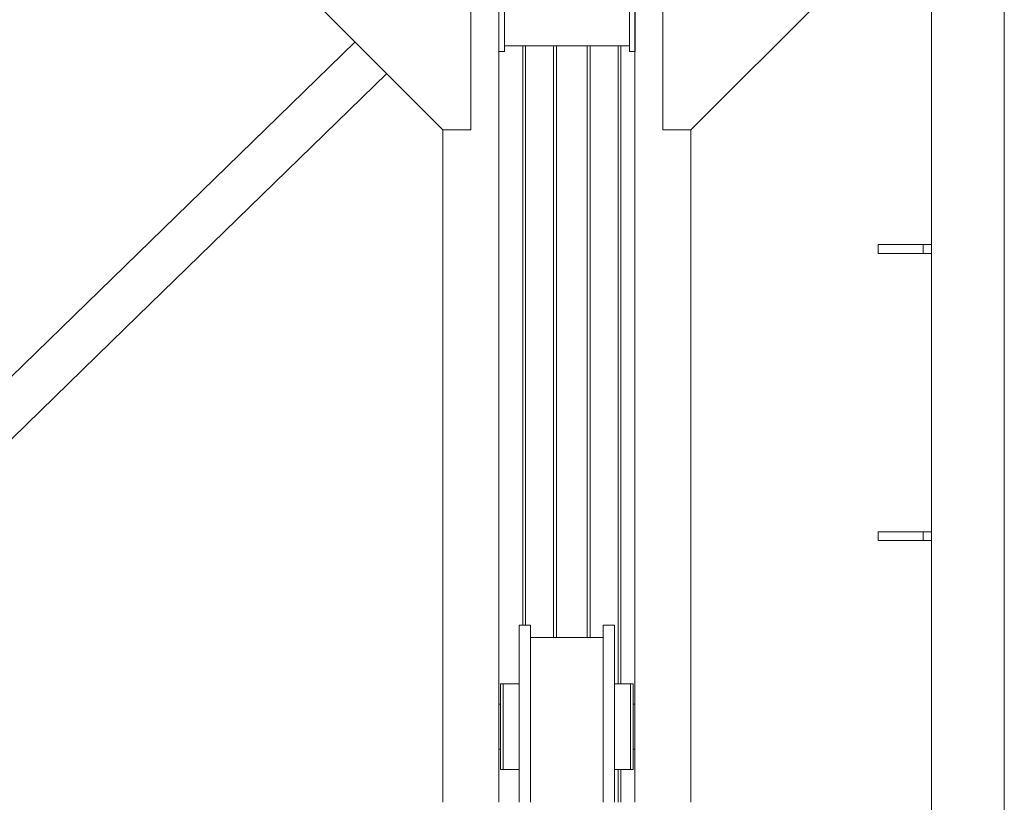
# Model space of a CAD drawing. Header units: millimetres. Extents: x 53056 to 116131, y -669674 to -625124.
# Tile 85 of 168: x 64163 to 65919, y -644521 to -643124. Entities that reach past the tile are written whole.
import ezdxf

# ---------------------------------------------------------------- set-up
doc = ezdxf.new("R2010")
doc.units = ezdxf.units.MM
doc.header["$MEASUREMENT"] = 0
doc.linetypes.add('DGN Style 1', pattern=[536.199087, 0.892178, -535.306909])
for name, color, linetype, lineweight in [('Side Cradle Stbd', 7, 'Continuous', 0), ('Side Cradle Tower Rail Frame', 7, 'Continuous', 0), ('Side Slip Rails', 7, 'Continuous', 0)]:
    doc.layers.add(name, color=color, linetype=linetype, lineweight=lineweight)

# ---------------------------------------------------------------- blocks, each defined once
blk = doc.blocks.new('*U55')
at = {"layer": 'Side Cradle Stbd', "color": 7, "linetype": 'Continuous', "lineweight": 0}
for p, q in [((-19626.2, 4079.1), (-19626.2, 4393.4)), ((-19333.7, 2878.8), (-19333.7, 4393.4)), ((-19283.7, 4079.1), (-19283.7, 4393.4)), ((-19676.2, 4079.1), (-19926.2, 4329.1)), ((-19566.2, 4328.8), (-19566.2, 4228.8)), ((-19343.2, 4228.8), (-19343.2, 4328.8)), ((-19233.7, 4079.1), (-18983.7, 4329.1)), ((-20243.8, 3835.8), (-19832.8, 4235.8)), ((-19566.2, 4218.8), (-19576.2, 4218.8)), ((-19576.2, 4218.8), (-19576.2, 2878.8)), ((-19343.2, 4228.8), (-19566.2, 4228.8)), ((-19566.2, 4228.8), (-19566.2, 4218.8)), ((-19343.2, 4218.8), (-19343.2, 4228.8)), ((-19333.2, 4218.8), (-19343.2, 4218.8)), ((-20243.8, 3724.1), (-19776.3, 4179.2)), ((-19626.2, 4079.1), (-19676.2, 4079.1)), ((-19676.2, 4079.1), (-19676.2, 2878.8)), ((-19283.7, 4079.1), (-19233.7, 4079.1)), ((-19233.7, 2878.8), (-19233.7, 4079.1)), ((-21585, 2530.6), (-20243.8, 3835.8)), ((-21528.4, 2474), (-20243.8, 3724.1)), ((-19540.2, 3195), (-19540.2, 3181.2)), ((-19390.2, 3195), (-19390.2, 3181.2)), ((-19520.2, 3172.8), (-19390.2, 3172.8)), ((-19568.7, 3090), (-19568.7, 3084.2)), ((-19568.7, 3067.7), (-19568.7, 3084.2)), ((-19540.2, 3084.2), (-19540.2, 3090)), ((-19520.2, 3083.2), (-19520.2, 3013.8)), ((-19370.2, 3083.2), (-19370.2, 3013.8)), ((-19336.7, 3090), (-19336.7, 3084.2)), ((-19336.7, 3067.7), (-19336.7, 3084.2)), ((-19576.2, 3053.8), (-19573.7, 3053.8)), ((-19573.7, 3050.8), (-19573.7, 3053.8)), ((-19573.7, 3050.8), (-19573.7, 3049.2)), ((-19573.7, 3049.2), (-19573.7, 3043)), ((-19573.7, 3043), (-19573.7, 3042.4)), ((-19573.7, 3042.4), (-19573.7, 3042.1)), ((-19573.7, 3042.1), (-19573.7, 3042.1)), ((-19568.7, 3013.8), (-19568.7, 3043)), ((-19540.2, 3043), (-19540.2, 3039.3)), ((-19540.2, 3039.3), (-19540.2, 3013.8)), ((-19336.7, 3053.8), (-19333.7, 3053.8)), ((-19573.7, 3013.8), (-19573.7, 3012.2)), ((-19540.2, 3013.8), (-19540.2, 3010.2)), ((-19573.7, 2998.5), (-19573.7, 2997.1)), ((-19573.7, 2973.8), (-19576.2, 2973.8)), ((-19573.7, 2985.5), (-19573.7, 2985.3)), ((-19573.7, 2985.3), (-19573.7, 2985.2)), ((-19573.7, 2985.2), (-19573.7, 2984.7)), ((-19573.7, 2984.7), (-19573.7, 2984.4)), ((-19573.7, 2976.9), (-19573.7, 2976.3)), ((-19540.2, 2984.7), (-19540.2, 2981.6)), ((-19333.7, 2973.8), (-19336.7, 2973.8)), ((-19540.2, 2959.9), (-19540.2, 2957.9)), ((-19540.2, 2957.9), (-19540.2, 2944.5)), ((-19540.2, 2943.4), (-19540.2, 2942.7))]:
    blk.add_line(p, q, dxfattribs=at)
at = {"layer": 'Side Cradle Stbd', "color": 7, "linetype": 'Continuous', "lineweight": 0, "flags": 128}
for points in [[(-19576.2, 4218.8), (-19576.2, 4238.3), (-19576.2, 4328.8), (-19576.2, 4388.8)], [(-19333.2, 4388.8), (-19333.2, 4328.8), (-19333.2, 4238.3), (-19333.2, 4218.8)], [(-19540.2, 3195), (-19520.2, 3195), (-19520.2, 3195)], [(-19540.2, 2878.8), (-19540.2, 2885.7), (-19540.2, 2944.5), (-19540.2, 3013.8), (-19540.2, 3083.2), (-19540.2, 3141.9), (-19540.2, 3181.2)], [(-19520.2, 3083.2), (-19520.2, 3141.9), (-19520.2, 3181.2), (-19520.2, 3195)], [(-19390.2, 3195), (-19370.2, 3195), (-19370.2, 3195)], [(-19390.2, 2878.8), (-19390.2, 2885.7), (-19390.2, 2944.5), (-19390.2, 3013.8), (-19390.2, 3083.2), (-19390.2, 3141.9), (-19390.2, 3181.2)], [(-19370.2, 3083.2), (-19370.2, 3141.9), (-19370.2, 3181.2), (-19370.2, 3195)], [(-19568.7, 3090), (-19568.7, 3090), (-19573.7, 3090), (-19573.7, 3084.2), (-19573.7, 3067.7), (-19573.7, 3043), (-19573.7, 3013.8), (-19573.7, 2984.7), (-19573.7, 2959.9), (-19573.7, 2943.4), (-19573.7, 2937.6), (-19568.7, 2937.6), (-19568.7, 2937.6)], [(-19540.2, 3090), (-19568.7, 3090), (-19568.7, 3090)], [(-19341.7, 3090), (-19341.7, 3090), (-19370.2, 3090)], [(-19336.7, 3090), (-19336.7, 3090), (-19341.7, 3090), (-19341.7, 3084.2), (-19341.7, 3067.7), (-19341.7, 3067.7)], [(-19568.7, 3067.7), (-19568.7, 3043), (-19568.7, 3013.8), (-19568.7, 2984.7), (-19568.7, 2984.7)], [(-19341.7, 3067.7), (-19341.7, 3043), (-19341.7, 3043)], [(-19336.7, 3067.7), (-19336.7, 3043), (-19336.7, 3013.8), (-19336.7, 2984.7), (-19336.7, 2959.9), (-19336.7, 2943.4), (-19336.7, 2937.6)], [(-19341.7, 3043), (-19341.7, 3013.8), (-19341.7, 3013.8)], [(-19573.7, 3012.2), (-19573.7, 2998.5), (-19573.7, 2998.5), (-19573.7, 2998.5)], [(-19568.7, 3013.8), (-19568.7, 2984.7), (-19568.7, 2959.9), (-19568.7, 2943.4), (-19568.7, 2937.6), (-19540.2, 2937.6)], [(-19540.2, 3010.2), (-19540.2, 2984.7), (-19540.2, 2984.7)], [(-19520.2, 2878.8), (-19520.2, 2885.7), (-19520.2, 2944.5), (-19520.2, 3013.8)], [(-19370.2, 2878.8), (-19370.2, 2885.7), (-19370.2, 2944.5), (-19370.2, 3013.8)], [(-19341.7, 3013.8), (-19341.7, 3013.8), (-19341.7, 2984.7), (-19341.7, 2959.9)], [(-19573.7, 2997.1), (-19573.7, 2985.5), (-19573.7, 2985.5), (-19573.7, 2985.5)], [(-19573.7, 2984.4), (-19573.7, 2976.9), (-19573.7, 2976.9)], [(-19573.7, 2976.3), (-19573.7, 2973.8), (-19573.7, 2973.8)], [(-19540.2, 2981.6), (-19540.2, 2959.9), (-19540.2, 2959.9)], [(-19341.7, 2959.9), (-19341.7, 2959.9), (-19341.7, 2943.4), (-19341.7, 2937.6)], [(-19540.2, 2944.5), (-19540.2, 2943.4), (-19540.2, 2943.4)], [(-19540.2, 2942.7), (-19540.2, 2937.6), (-19540.2, 2937.6)], [(-19370.2, 2937.6), (-19341.7, 2937.6), (-19341.7, 2937.6)], [(-19341.7, 2937.6), (-19341.7, 2937.6), (-19336.7, 2937.6), (-19336.7, 2937.6)]]:
    blk.add_lwpolyline(points, dxfattribs=at)
at = {"layer": 'Side Cradle Tower Rail Frame', "color": 7, "linetype": 'Continuous', "lineweight": 0}
for p, q in [((-18804.6, 4393.4), (-18804.6, 2398.8)), ((-18674.6, 2398.8), (-18674.6, 4393.4)), ((-18819.6, 3874.3), (-18899.6, 3874.3)), ((-18899.6, 3858.3), (-18899.6, 3874.3)), ((-18804.6, 3874.3), (-18819.6, 3874.3)), ((-18819.6, 3858.3), (-18819.6, 3874.3)), ((-18899.6, 3858.3), (-18819.6, 3858.3)), ((-18819.6, 3858.3), (-18804.6, 3858.3)), ((-18819.6, 3361.8), (-18899.6, 3361.8)), ((-18899.6, 3345.8), (-18899.6, 3361.8)), ((-18804.6, 3361.8), (-18819.6, 3361.8)), ((-18819.6, 3345.8), (-18819.6, 3361.8)), ((-18899.6, 3345.8), (-18819.6, 3345.8)), ((-18819.6, 3345.8), (-18804.6, 3345.8))]:
    blk.add_line(p, q, dxfattribs=at)
at = {"layer": 'Side Slip Rails', "color": 7, "linetype": 'Continuous', "lineweight": 0}
for p, q in [((-19533.8, 4228.8), (-19533.8, 3195)), ((-19529.1, 4228.8), (-19529.1, 3195)), ((-19478.8, 4228.8), (-19478.8, 3172.8)), ((-19473.8, 4228.8), (-19473.8, 3172.8)), ((-19418.8, 4228.8), (-19418.8, 3172.8)), ((-19413.8, 4228.8), (-19413.8, 3172.8)), ((-19363.4, 4228.8), (-19363.4, 3090)), ((-19358.8, 4228.8), (-19358.8, 3090)), ((-19363.4, 2937.6), (-19363.4, 2878.8)), ((-19358.8, 2937.6), (-19358.8, 2878.8))]:
    blk.add_line(p, q, dxfattribs=at)

msp = doc.modelspace()

# ---------------------------------------------------------------- block references
at = {"color": 7, "linetype": 'DGN Style 1', "lineweight": 0}
msp.add_blockref('*U55', (84593.95, -647399.35), dxfattribs=at)

doc.saveas('drawing.dxf')
